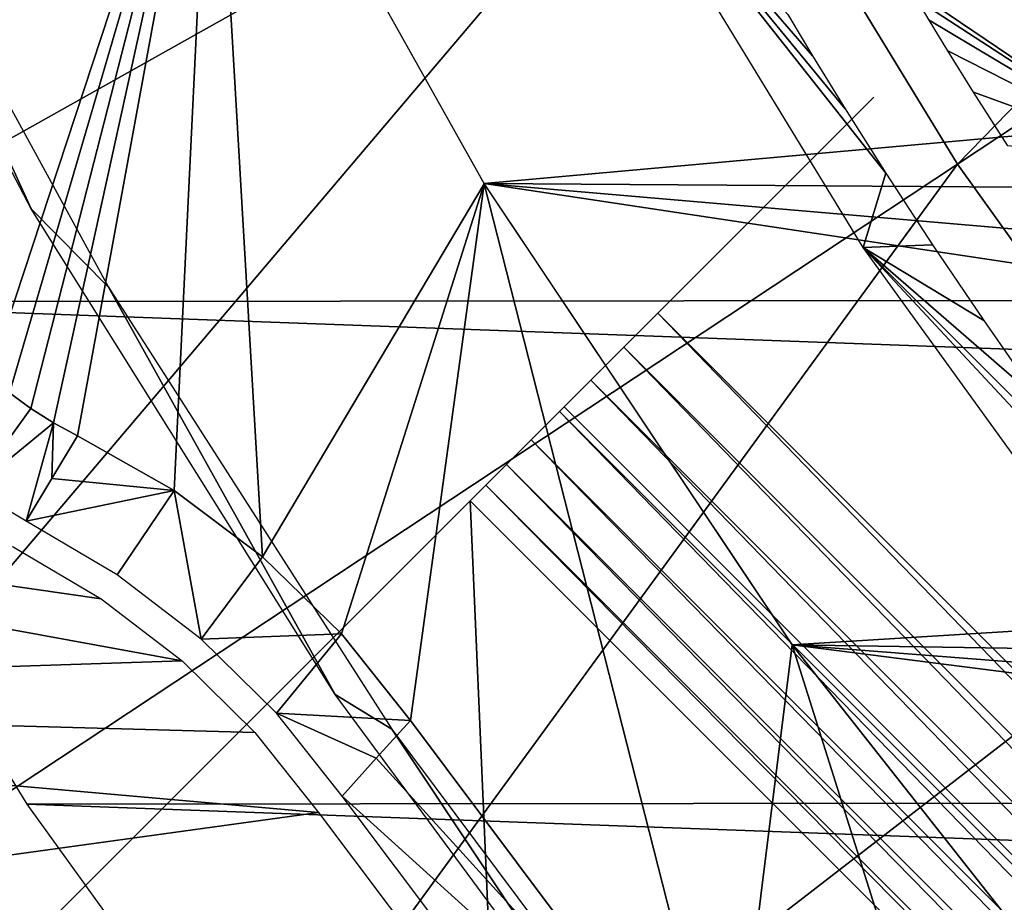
# Model space of a CAD drawing. Header units: millimetres. Extents: x -30.2 to 30.2, y -30.2 to 30.2.
# Tile 4 of 191: x -22.6 to -19.2, y -15.4 to -12.3. Entities that reach past the tile are written whole.
import ezdxf

# ---------------------------------------------------------------- set-up
doc = ezdxf.new("R2010")
doc.units = ezdxf.units.MM
doc.header["$LTSCALE"] = 81.481481
for name, color, linetype in [('1', 7, 'CONTINUOUS'), ('122', 7, 'CONTINUOUS'), ('141', 7, 'CONTINUOUS'), ('24', 7, 'CONTINUOUS'), ('27', 7, 'CONTINUOUS'), ('275', 7, 'CONTINUOUS'), ('277', 7, 'CONTINUOUS'), ('278', 7, 'CONTINUOUS'), ('281', 7, 'CONTINUOUS'), ('3', 7, 'CONTINUOUS'), ('31', 7, 'CONTINUOUS'), ('62', 7, 'CONTINUOUS'), ('64', 7, 'CONTINUOUS'), ('79', 7, 'CONTINUOUS'), ('98', 7, 'CONTINUOUS')]:
    doc.layers.add(name, color=color, linetype=linetype)

msp = doc.modelspace()

# ---------------------------------------------------------------- linework, layer by layer
at = {"layer": '1', "color": 251, "linetype": 'Continuous', "true_color": 0x4c4c4c}
for points in [[(23.6812, -13.2291, 4.4), (-24.5928, -11.4456, 4.4), (24.6157, -11.3964, 4.4), (23.6812, -13.2291, 4.4)], [(-23.6543, -13.2769, 4.4), (-24.5928, -11.4456, 4.4), (23.6812, -13.2291, 4.4), (-23.6543, -13.2769, 4.4)], [(22.6143, -14.9798, 4.4), (-23.6543, -13.2769, 4.4), (23.6812, -13.2291, 4.4), (22.6143, -14.9798, 4.4)], [(-22.5838, -15.0255, 4.4), (-23.6543, -13.2769, 4.4), (22.6143, -14.9798, 4.4), (-22.5838, -15.0255, 4.4)], [(21.4137, -16.6518, 4.4), (-22.5838, -15.0255, 4.4), (22.6143, -14.9798, 4.4), (21.4137, -16.6518, 4.4)], [(-21.3802, -16.6948, 4.4), (-22.5838, -15.0255, 4.4), (21.4137, -16.6518, 4.4), (-21.3802, -16.6948, 4.4)]]:
    msp.add_3dface(points, dxfattribs=at)
at = {"layer": '122', "color": 251, "linetype": 'Continuous', "true_color": 0x4c4c4c}
for points in [[(-19.3557, -11.6337, -212.2044), (-18.6098, -12.793, -212.2044), (-19.4295, -11.912, -188.4226), (-19.3557, -11.6337, -212.2044)], [(-19.4295, -11.912, -188.4226), (-18.6098, -12.793, -212.2044), (-19.5018, -12.189, -164.6738), (-19.4295, -11.912, -188.4226)], [(-19.5018, -12.189, -164.6738), (-18.6098, -12.793, -212.2044), (-19.4839, -12.224, -164.2834), (-19.5018, -12.189, -164.6738)], [(-19.4839, -12.224, -164.2834), (-18.6098, -12.793, -212.2044), (-19.4427, -12.2954, -163.9201), (-19.4839, -12.224, -164.2834)], [(-19.4427, -12.2954, -163.9201), (-18.6098, -12.793, -212.2044), (-19.3777, -12.4029, -163.5837), (-19.4427, -12.2954, -163.9201)], [(-19.3777, -12.4029, -163.5837), (-18.6098, -12.793, -212.2044), (-19.288, -12.547, -163.2735), (-19.3777, -12.4029, -163.5837)], [(-19.288, -12.547, -163.2735), (-18.6098, -12.793, -212.2044), (-19.1686, -12.7333, -162.9823), (-19.288, -12.547, -163.2735)]]:
    msp.add_3dface(points, dxfattribs=at)
at = {"layer": '141', "color": 251, "linetype": 'Continuous', "true_color": 0x4c4c4c}
for points in [[(-23.4963, -11.1836, -136), (-23.1771, -11.6221, -138.7), (-22.5693, -12.9529, -136), (-23.4963, -11.1836, -136)], [(-23.1771, -11.6221, -138.7), (-22.3008, -13.226, -138.7), (-22.5693, -12.9529, -136), (-23.1771, -11.6221, -138.7)], [(-22.5693, -12.9529, -136), (-22.3008, -13.226, -138.7), (-21.5104, -14.6443, -136), (-22.5693, -12.9529, -136)], [(-22.3008, -13.226, -138.7), (-21.3136, -14.7642, -138.7), (-21.5104, -14.6443, -136), (-22.3008, -13.226, -138.7)], [(-21.5104, -14.6443, -136), (-21.3136, -14.7642, -138.7), (-20.3261, -16.248, -136), (-21.5104, -14.6443, -136)], [(-21.3136, -14.7642, -138.7), (-20.2206, -16.2289, -138.7), (-20.3261, -16.248, -136), (-21.3136, -14.7642, -138.7)]]:
    msp.add_3dface(points, dxfattribs=at)
at = {"layer": '24', "color": 251, "linetype": 'Continuous', "true_color": 0x4c4c4c}
for points in [[(-21.2486, -14.7346, -136), (-20.1379, -16.2195, -136), (-21.3679, -14.8661, -131.0481), (-21.2486, -14.7346, -136)], [(-21.3679, -14.8661, -131.0481), (-20.1379, -16.2195, -136), (-21.4871, -14.9975, -126.0965), (-21.3679, -14.8661, -131.0481)], [(-21.4871, -14.9975, -126.0965), (-20.1379, -16.2195, -136), (-20.3787, -16.472, -126.0965), (-21.4871, -14.9975, -126.0965)]]:
    msp.add_3dface(points, dxfattribs=at)
at = {"layer": '27', "color": 251, "linetype": 'Continuous', "true_color": 0x4c4c4c}
for points in [[(-21.9378, -11.1767, -136), (-22.7142, -13.534, -136), (-22.7463, -9.423, -136), (-21.9378, -11.1767, -136)], [(-22.6448, -13.5937, -136), (-22.7142, -13.534, -136), (-21.9378, -11.1767, -136), (-22.6448, -13.5937, -136)], [(-22.5706, -13.6486, -136), (-22.6448, -13.5937, -136), (-21.9378, -11.1767, -136), (-22.5706, -13.6486, -136)], [(-22.4916, -13.6986, -136), (-22.5706, -13.6486, -136), (-21.9378, -11.1767, -136), (-22.4916, -13.6986, -136)], [(-22.4078, -13.7437, -136), (-22.4916, -13.6986, -136), (-21.9378, -11.1767, -136), (-22.4078, -13.7437, -136)], [(-22.072, -13.9336, -136), (-22.4078, -13.7437, -136), (-21.9378, -11.1767, -136), (-22.072, -13.9336, -136)], [(-21.7642, -14.1643, -136), (-22.072, -13.9336, -136), (-21.9378, -11.1767, -136), (-21.7642, -14.1643, -136)], [(-20.9922, -12.8653, -136), (-21.7642, -14.1643, -136), (-21.9378, -11.1767, -136), (-20.9922, -12.8653, -136)], [(-21.4884, -14.4324, -136), (-21.7642, -14.1643, -136), (-20.9922, -12.8653, -136), (-21.4884, -14.4324, -136)], [(-21.2486, -14.7346, -136), (-21.4884, -14.4324, -136), (-20.9922, -12.8653, -136), (-21.2486, -14.7346, -136)], [(-20.1379, -16.2195, -136), (-21.2486, -14.7346, -136), (-20.9922, -12.8653, -136), (-20.1379, -16.2195, -136)], [(-19.919, -14.4713, -136), (-20.1379, -16.2195, -136), (-20.9922, -12.8653, -136), (-19.919, -14.4713, -136)], [(-18.9276, -17.617, -136), (-20.1379, -16.2195, -136), (-19.919, -14.4713, -136), (-18.9276, -17.617, -136)], [(-18.7216, -15.9904, -136), (-18.9276, -17.617, -136), (-19.919, -14.4713, -136), (-18.7216, -15.9904, -136)]]:
    msp.add_3dface(points, dxfattribs=at)
at = {"layer": '275', "color": 25, "linetype": 'Continuous', "true_color": 0x996633}
for points in [[(-20.9144, -13.8434, -212.8663), (-20.9859, -13.9148, -212.732), (-19.6355, -12.5644, -213.2), (-20.9144, -13.8434, -212.8663)], [(-19.6355, -12.5644, -213.2), (-20.9859, -13.9148, -212.732), (-20.3872, -13.3161, -212.7), (-19.6355, -12.5644, -213.2)], [(-20.8281, -13.757, -212.9818), (-20.9144, -13.8434, -212.8663), (-19.6355, -12.5644, -213.2), (-20.8281, -13.757, -212.9818)], [(-20.7292, -13.6581, -213.0752), (-20.8281, -13.757, -212.9818), (-19.6355, -12.5644, -213.2), (-20.7292, -13.6581, -213.0752)], [(-20.6207, -13.5497, -213.1439), (-20.7292, -13.6581, -213.0752), (-19.6355, -12.5644, -213.2), (-20.6207, -13.5497, -213.1439)], [(-20.5056, -13.4346, -213.1859), (-20.6207, -13.5497, -213.1439), (-19.6355, -12.5644, -213.2), (-20.5056, -13.4346, -213.1859)], [(-20.3872, -13.3161, -213.2), (-20.5056, -13.4346, -213.1859), (-19.6355, -12.5644, -213.2), (-20.3872, -13.3161, -213.2)], [(-19.6355, -12.5644, -212.7), (-19.6355, -12.5644, -213.2), (-20.3872, -13.3161, -212.7), (-19.6355, -12.5644, -212.7)], [(-20.3872, -13.3161, -212.7), (-20.9859, -13.9148, -212.732), (-20.4562, -13.3851, -212.6904), (-20.3872, -13.3161, -212.7)], [(-20.9859, -13.9148, -212.732), (-21.0405, -13.9694, -212.5827), (-20.4562, -13.3851, -212.6904), (-20.9859, -13.9148, -212.732)], [(-20.4562, -13.3851, -212.6904), (-21.0405, -13.9694, -212.5827), (-20.5225, -13.4514, -212.6619), (-20.4562, -13.3851, -212.6904)], [(-20.5225, -13.4514, -212.6619), (-21.0405, -13.9694, -212.5827), (-20.5836, -13.5125, -212.6157), (-20.5225, -13.4514, -212.6619)], [(-20.5836, -13.5125, -212.6157), (-21.0405, -13.9694, -212.5827), (-20.6372, -13.5661, -212.5536), (-20.5836, -13.5125, -212.6157)], [(-20.6372, -13.5661, -212.5536), (-21.0405, -13.9694, -212.5827), (-20.6811, -13.6101, -212.4778), (-20.6372, -13.5661, -212.5536)], [(-20.6811, -13.6101, -212.4778), (-21.0405, -13.9694, -212.5827), (-20.7138, -13.6427, -212.3913), (-20.6811, -13.6101, -212.4778)], [(-27.5261, -20.455, -190.4393), (-27.5632, -20.4921, -190.273), (-20.7138, -13.6427, -212.3913), (-27.5261, -20.455, -190.4393)], [(-20.7138, -13.6427, -212.3913), (-27.5632, -20.4921, -190.273), (-27.1995, -20.1284, -190.2479), (-20.7138, -13.6427, -212.3913)], [(-21.0405, -13.9694, -212.5827), (-27.5261, -20.455, -190.4393), (-20.7138, -13.6427, -212.3913), (-21.0405, -13.9694, -212.5827)]]:
    msp.add_3dface(points, dxfattribs=at)
at = {"layer": '277', "color": 25, "linetype": 'Continuous', "true_color": 0x996633}
for points in [[(-20.5056, -13.4346, -213.1859), (-20.3872, -13.3161, -213.2), (-13.4346, -20.5056, -213.1859), (-20.5056, -13.4346, -213.1859)], [(-20.3872, -13.3161, -213.2), (-13.3161, -20.3872, -213.2), (-13.4346, -20.5056, -213.1859), (-20.3872, -13.3161, -213.2)], [(-20.6207, -13.5497, -213.1439), (-20.5056, -13.4346, -213.1859), (-13.5497, -20.6207, -213.1439), (-20.6207, -13.5497, -213.1439)], [(-20.5056, -13.4346, -213.1859), (-13.4346, -20.5056, -213.1859), (-13.5497, -20.6207, -213.1439), (-20.5056, -13.4346, -213.1859)], [(-20.7292, -13.6581, -213.0752), (-20.6207, -13.5497, -213.1439), (-13.6581, -20.7292, -213.0752), (-20.7292, -13.6581, -213.0752)], [(-20.6207, -13.5497, -213.1439), (-13.5497, -20.6207, -213.1439), (-13.6581, -20.7292, -213.0752), (-20.6207, -13.5497, -213.1439)], [(-20.8281, -13.757, -212.9818), (-20.7292, -13.6581, -213.0752), (-13.757, -20.8281, -212.9818), (-20.8281, -13.757, -212.9818)], [(-20.7292, -13.6581, -213.0752), (-13.6581, -20.7292, -213.0752), (-13.757, -20.8281, -212.9818), (-20.7292, -13.6581, -213.0752)], [(-20.9144, -13.8434, -212.8663), (-20.8281, -13.757, -212.9818), (-13.8434, -20.9144, -212.8663), (-20.9144, -13.8434, -212.8663)], [(-20.8281, -13.757, -212.9818), (-13.757, -20.8281, -212.9818), (-13.8434, -20.9144, -212.8663), (-20.8281, -13.757, -212.9818)], [(-20.9859, -13.9148, -212.732), (-20.9144, -13.8434, -212.8663), (-13.9148, -20.9859, -212.732), (-20.9859, -13.9148, -212.732)], [(-20.9144, -13.8434, -212.8663), (-13.8434, -20.9144, -212.8663), (-13.9148, -20.9859, -212.732), (-20.9144, -13.8434, -212.8663)], [(-21.0405, -13.9694, -212.5827), (-20.9859, -13.9148, -212.732), (-13.9694, -21.0405, -212.5827), (-21.0405, -13.9694, -212.5827)], [(-20.9859, -13.9148, -212.732), (-13.9148, -20.9859, -212.732), (-13.9694, -21.0405, -212.5827), (-20.9859, -13.9148, -212.732)]]:
    msp.add_3dface(points, dxfattribs=at)
at = {"layer": '278', "color": 25, "linetype": 'Continuous', "true_color": 0x996633}
for points in [[(-27.5261, -20.455, -190.4393), (-21.0405, -13.9694, -212.5827), (-20.455, -27.5261, -190.4393), (-27.5261, -20.455, -190.4393)], [(-21.0405, -13.9694, -212.5827), (-13.9694, -21.0405, -212.5827), (-20.455, -27.5261, -190.4393), (-21.0405, -13.9694, -212.5827)]]:
    msp.add_3dface(points, dxfattribs=at)
at = {"layer": '281', "color": 25, "linetype": 'Continuous', "true_color": 0x996633}
msp.add_3dface([(-20.7138, -13.6427, -212.3913), (-27.1995, -20.1284, -190.2479), (-13.6427, -20.7138, -212.3913), (-20.7138, -13.6427, -212.3913)], dxfattribs=at)
at = {"layer": '3', "color": 251, "linetype": 'Continuous', "true_color": 0x4c4c4c}
for points in [[(-20.2259, -11.3513, 6.367), (-19.3434, -12.7974, 6.367), (-15.1715, -8.5146, 6.644), (-20.2259, -11.3513, 6.367)], [(-19.3434, -12.7974, 6.367), (-14.5095, -9.5994, 6.644), (-15.1715, -8.5146, 6.644), (-19.3434, -12.7974, 6.367)], [(-19.3434, -12.7974, 6.367), (-18.3576, -14.1753, 6.367), (-14.5095, -9.5994, 6.644), (-19.3434, -12.7974, 6.367)], [(-26.2237, -12.2932, 6.0125), (-25.2564, -14.1746, 6.0125), (-21.0005, -9.8446, 6.367), (-26.2237, -12.2932, 6.0125)], [(-21.0005, -9.8446, 6.367), (-25.2564, -14.1746, 6.0125), (-20.2259, -11.3513, 6.367), (-21.0005, -9.8446, 6.367)], [(-25.2564, -14.1746, 6.0125), (-24.1543, -15.9804, 6.0125), (-20.2259, -11.3513, 6.367), (-25.2564, -14.1746, 6.0125)], [(-20.2259, -11.3513, 6.367), (-24.1543, -15.9804, 6.0125), (-19.3434, -12.7974, 6.367), (-20.2259, -11.3513, 6.367)], [(-24.1543, -15.9804, 6.0125), (-22.9234, -17.7009, 6.0125), (-19.3434, -12.7974, 6.367), (-24.1543, -15.9804, 6.0125)], [(-19.3434, -12.7974, 6.367), (-22.9234, -17.7009, 6.0125), (-18.3576, -14.1753, 6.367), (-19.3434, -12.7974, 6.367)], [(-22.9234, -17.7009, 6.0125), (-21.5702, -19.327, 6.0125), (-18.3576, -14.1753, 6.367), (-22.9234, -17.7009, 6.0125)], [(-18.3576, -14.1753, 6.367), (-21.5702, -19.327, 6.0125), (-17.2739, -15.4775, 6.367), (-18.3576, -14.1753, 6.367)]]:
    msp.add_3dface(points, dxfattribs=at)
at = {"layer": '31', "color": 251, "linetype": 'Continuous', "true_color": 0x4c4c4c}
for points in [[(-22.6448, -13.5937, -136), (-22.5706, -13.6486, -136), (-22.7743, -13.9288, -126.0965), (-22.6448, -13.5937, -136)], [(-22.5706, -13.6486, -136), (-22.4916, -13.6986, -136), (-22.7743, -13.9288, -126.0965), (-22.5706, -13.6486, -136)], [(-22.7743, -13.9288, -126.0965), (-22.4916, -13.6986, -136), (-22.5869, -14.0409, -126.0965), (-22.7743, -13.9288, -126.0965)], [(-22.5869, -14.0409, -126.0965), (-22.4916, -13.6986, -136), (-22.4974, -13.8923, -131.0479), (-22.5869, -14.0409, -126.0965)], [(-22.4916, -13.6986, -136), (-22.4078, -13.7437, -136), (-22.4974, -13.8923, -131.0479), (-22.4916, -13.6986, -136)]]:
    msp.add_3dface(points, dxfattribs=at)
at = {"layer": '62', "color": 251, "linetype": 'Continuous', "true_color": 0x4c4c4c}
for points in [[(-22.4078, -13.7437, -136), (-22.072, -13.9336, -136), (-22.4974, -13.8923, -131.0479), (-22.4078, -13.7437, -136)], [(-22.072, -13.9336, -136), (-22.5869, -14.0409, -126.0965), (-22.4974, -13.8923, -131.0479), (-22.072, -13.9336, -136)], [(-22.5869, -14.0409, -126.0965), (-22.072, -13.9336, -136), (-22.2698, -14.2274, -126.0964), (-22.5869, -14.0409, -126.0965)], [(-22.2698, -14.2274, -126.0964), (-22.072, -13.9336, -136), (-21.978, -14.4513, -126.0964), (-22.2698, -14.2274, -126.0964)], [(-22.072, -13.9336, -136), (-21.7642, -14.1643, -136), (-21.978, -14.4513, -126.0964), (-22.072, -13.9336, -136)], [(-21.7642, -14.1643, -136), (-21.4884, -14.4324, -136), (-21.978, -14.4513, -126.0964), (-21.7642, -14.1643, -136)], [(-21.978, -14.4513, -126.0964), (-21.4884, -14.4324, -136), (-21.7157, -14.7093, -126.0964), (-21.978, -14.4513, -126.0964)], [(-21.4884, -14.4324, -136), (-21.2486, -14.7346, -136), (-21.7157, -14.7093, -126.0964), (-21.4884, -14.4324, -136)], [(-21.2486, -14.7346, -136), (-21.3679, -14.8661, -131.0481), (-21.7157, -14.7093, -126.0964), (-21.2486, -14.7346, -136)], [(-21.3679, -14.8661, -131.0481), (-21.4871, -14.9975, -126.0965), (-21.7157, -14.7093, -126.0964), (-21.3679, -14.8661, -131.0481)]]:
    msp.add_3dface(points, dxfattribs=at)
at = {"layer": '64', "color": 251, "linetype": 'Continuous', "true_color": 0x4c4c4c}
for points in [[(-22.3253, -14.3105, -126), (-22.0436, -14.5268, -126), (-26.5771, -13.6982, -126), (-22.3253, -14.3105, -126)], [(-26.5771, -13.6982, -126), (-22.0436, -14.5268, -126), (-26.0595, -14.659, -126), (-26.5771, -13.6982, -126)], [(-22.6322, -14.1299, -126), (-22.3253, -14.3105, -126), (-26.5771, -13.6982, -126), (-22.6322, -14.1299, -126)], [(-22.0436, -14.5268, -126), (-21.7904, -14.7758, -126), (-26.0595, -14.659, -126), (-22.0436, -14.5268, -126)], [(-21.7904, -14.7758, -126), (-21.569, -15.0547, -126), (-26.0595, -14.659, -126), (-21.7904, -14.7758, -126)], [(-26.0595, -14.659, -126), (-21.569, -15.0547, -126), (-25.5083, -15.5985, -126), (-26.0595, -14.659, -126)], [(-21.569, -15.0547, -126), (-20.4549, -16.5366, -126), (-25.5083, -15.5985, -126), (-21.569, -15.0547, -126)]]:
    msp.add_3dface(points, dxfattribs=at)
at = {"layer": '79', "color": 251, "linetype": 'Continuous', "true_color": 0x4c4c4c}
for points in [[(-15.2607, -11.6787, -120), (-14.76, -12.3051, -120), (-21.9379, -11.1766, -120), (-15.2607, -11.6787, -120)], [(-21.9379, -11.1766, -120), (-14.76, -12.3051, -120), (-20.9921, -12.8652, -120), (-21.9379, -11.1766, -120)], [(-14.76, -12.3051, -120), (-14.2334, -12.9108, -120), (-20.9921, -12.8652, -120), (-14.76, -12.3051, -120)], [(-14.2334, -12.9108, -120), (-13.6834, -13.4925, -120), (-20.9921, -12.8652, -120), (-14.2334, -12.9108, -120)], [(-13.6834, -13.4925, -120), (-13.1094, -14.0507, -120), (-20.9921, -12.8652, -120), (-13.6834, -13.4925, -120)], [(-20.9921, -12.8652, -120), (-13.1094, -14.0507, -120), (-19.9195, -14.4707, -120), (-20.9921, -12.8652, -120)], [(-13.1094, -14.0507, -120), (-12.5112, -14.5859, -120), (-19.9195, -14.4707, -120), (-13.1094, -14.0507, -120)], [(-12.5112, -14.5859, -120), (-11.892, -15.0951, -120), (-19.9195, -14.4707, -120), (-12.5112, -14.5859, -120)], [(-11.892, -15.0951, -120), (-11.2536, -15.5768, -120), (-19.9195, -14.4707, -120), (-11.892, -15.0951, -120)], [(-19.9195, -14.4707, -120), (-11.2536, -15.5768, -120), (-18.721, -15.9909, -120), (-19.9195, -14.4707, -120)]]:
    msp.add_3dface(points, dxfattribs=at)
at = {"layer": '98', "color": 251, "linetype": 'Continuous', "true_color": 0x4c4c4c}
for points in [[(-19.7349, -12.6051, -162.8648), (-19.5937, -12.8282, -162.5701), (-20.6327, -11.5138, -138.7), (-19.7349, -12.6051, -162.8648)], [(-20.6327, -11.5138, -138.7), (-19.5937, -12.8282, -162.5701), (-19.6724, -13.087, -138.7), (-20.6327, -11.5138, -138.7)], [(-19.8484, -12.4204, -163.1806), (-19.7349, -12.6051, -162.8648), (-20.6327, -11.5138, -138.7), (-19.8484, -12.4204, -163.1806)], [(-19.9342, -12.2767, -163.5156), (-19.8484, -12.4204, -163.1806), (-20.6327, -11.5138, -138.7), (-19.9342, -12.2767, -163.5156)], [(-19.5937, -12.8282, -162.5701), (-19.4308, -13.0777, -162.3097), (-19.6724, -13.087, -138.7), (-19.5937, -12.8282, -162.5701)], [(-19.4308, -13.0777, -162.3097), (-19.2525, -13.3419, -162.0966), (-19.6724, -13.087, -138.7), (-19.4308, -13.0777, -162.3097)], [(-18.8474, -13.9126, -161.8124), (-18.6151, -14.223, -161.7347), (-19.6724, -13.087, -138.7), (-18.8474, -13.9126, -161.8124)], [(-19.6724, -13.087, -138.7), (-18.6151, -14.223, -161.7347), (-18.5925, -14.5806, -138.7), (-19.6724, -13.087, -138.7)], [(-19.0596, -13.6186, -161.933), (-18.8474, -13.9126, -161.8124), (-19.6724, -13.087, -138.7), (-19.0596, -13.6186, -161.933)], [(-19.2525, -13.3419, -162.0966), (-19.0596, -13.6186, -161.933), (-19.6724, -13.087, -138.7), (-19.2525, -13.3419, -162.0966)]]:
    msp.add_3dface(points, dxfattribs=at)

doc.saveas('drawing.dxf')
